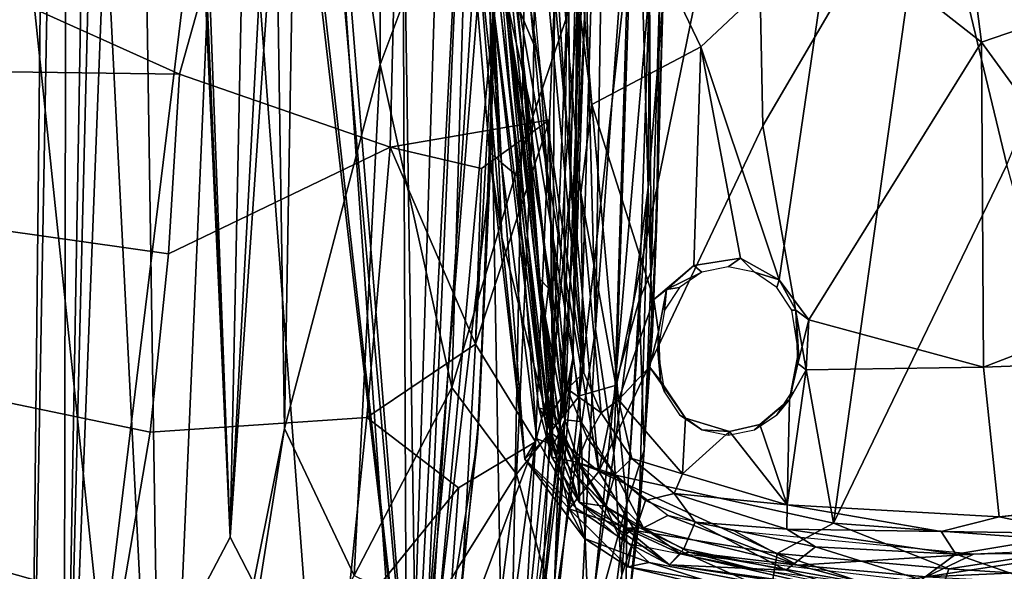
# Model space of a CAD drawing. Header units: millimetres. Extents: x -320 to 320, y -487 to 330.
# Tile 145 of 188: x 207 to 277, y -161 to -122. Entities that reach past the tile are written whole.
import ezdxf

# ---------------------------------------------------------------- set-up
doc = ezdxf.new("R2010")
doc.units = ezdxf.units.MM
doc.layers.add('Layer 01', color=7, linetype='Continuous', true_color=0x000000)
doc.styles.add('Default', font='arial.ttf')
doc.dimstyles.new('Default', dxfattribs={"dimscale": 10, "dimtxt": 2.5, "dimasz": 3, "dimexe": 1, "dimexo": 0.5, "dimgap": 0.8, "dimtad": 1, "dimtoh": 1, "dimzin": 1, "dimdsep": 46, "dimtxsty": 'Default', "dimcen": 2.5, "dimadec": 1, "dimazin": 1, "dimtfac": 1, "dimtdec": 4, "dimtix": 1, "dimtofl": 0, "dimtmove": 1, "dimatfit": 3, "dimfxl": 1, "dimtolj": 1, "dimtzin": 1, "dimarcsym": 0})

# ---------------------------------------------------------------- blocks, each defined once
blk = doc.blocks.new('*D1')
at = {"layer": 'Defpoints', "color": 0}
for p in [(-314.347, -27.146), (314.29, -27.146), (314.29, -476.594)]:
    blk.add_point(p, dxfattribs=at)
at = {"layer": 'Layer 01', "color": 0, "lineweight": -2}
for p, q in [((-314.347, -32.146), (-314.347, -486.594)), ((314.29, -32.146), (314.29, -486.594)), ((-284.347, -476.594), (284.29, -476.594))]:
    blk.add_line(p, q, dxfattribs=at)
at = {"layer": 'Layer 01', "color": 0}
for points in [[(-284.347, -471.594), (-284.347, -481.594), (-314.347, -476.594)], [(284.29, -481.594), (284.29, -471.594), (314.29, -476.594)]]:
    blk.add_solid(points, dxfattribs=at)
at = {"layer": 'Layer 01', "color": 0, "insert": (-0.028, -455.832), "char_height": 25, "attachment_point": 5, "style": 'Default'}
blk.add_mtext('\\A1;628.64', dxfattribs=at)

msp = doc.modelspace()

# ---------------------------------------------------------------- linework, layer by layer
at = {"layer": 'Layer 01'}
for points in [[(216.754, -193.889, 409.837), (202.515, 86.006, 407.186), (200.017, -194.729, 406.75)], [(202.515, 86.006, 407.186), (216.754, -193.889, 409.837), (213.035, 48.288, 409.14)], [(209.708, -189.626, 357.682), (223.206, -79.015, 360.173), (219.96, 75.099, 359.563)], [(219.96, 75.099, 359.563), (214.608, 7.889, 358.574), (209.708, -189.626, 357.682)], [(221.543, -158.401, 347.647), (214.388, 32.513, 346.334), (225.017, 55.745, 348.299), (223.173, -80.82, 347.954)], [(213.035, 48.288, 409.14), (216.754, -193.889, 409.837), (223.632, -34.791, 411.191)], [(214.388, 32.513, 346.334), (221.543, -158.401, 347.647), (214.386, 8.515, 346.338)], [(237.33, 31.836, 362.933), (241.22, -186.422, 363.743), (228.922, -189.891, 361.266), (217.905, -43.5, 359.183)], [(237.33, 31.836, 362.933), (244.333, -23.179, 364.38), (241.22, -186.422, 363.743)], [(209.708, -189.626, 357.682), (210.063, 5.716, 357.752), (205.609, 16.387, 356.964), (195.768, -155.928, 355.282)], [(234.941, -179.581, 362.446), (232.002, 14.843, 361.883), (226.9, -80, 360.88)], [(232.002, 14.843, 361.883), (234.941, -179.581, 362.446), (239.79, -68.498, 363.45)], [(207.352, -185.421, 345.091), (195.189, -159.871, 343.032), (201.757, 13.673, 344.126), (209.396, 8.394, 345.444)], [(214.03, 5.791, 346.274), (214.386, 8.515, 346.338), (221.543, -158.401, 347.647)], [(209.396, 8.394, 345.444), (210.776, 5.159, 345.692), (207.352, -185.421, 345.091)], [(213.117, 5.135, 358.303), (209.708, -189.626, 357.682), (214.608, 7.889, 358.574)], [(207.352, -185.421, 345.091), (210.776, 5.159, 345.692), (214.03, 5.791, 346.274), (221.543, -158.401, 347.647)], [(213.117, 5.135, 358.303), (210.063, 5.716, 357.752), (209.708, -189.626, 357.682)], [(226.938, -80.314, 348.668), (233.343, 4.801, 349.916), (234.156, -182.863, 350.083)], [(238.434, -45.496, 350.93), (234.156, -182.863, 350.083), (233.343, 4.801, 349.916)], [(244.333, -23.179, 364.38), (247.561, -143.572, 365.062), (241.22, -186.422, 363.743)], [(247.561, -143.572, 365.062), (244.333, -23.179, 364.38), (248.54, -82.17, 365.276)], [(223.632, -34.791, 411.191), (216.754, -193.889, 409.837), (225.419, -150.646, 411.557)], [(223.632, -34.791, 411.191), (225.419, -150.646, 411.557), (226.57, -84.651, 411.786)], [(217.905, -43.5, 359.183), (228.922, -189.891, 361.266), (215.135, -192.54, 358.676), (202.213, -69.306, 356.382)], [(234.156, -182.863, 350.083), (238.434, -45.496, 350.93), (239.92, -71.956, 351.231)], [(239.79, -68.498, 363.45), (234.941, -179.581, 362.446), (240.444, -94.293, 363.585)], [(202.213, -69.306, 356.382), (215.135, -192.54, 358.676), (197.956, -197.455, 355.64), (186.899, -114.25, 353.852)], [(234.156, -182.863, 350.083), (239.92, -71.956, 351.231), (240.535, -103.38, 351.354)], [(209.708, -189.626, 357.682), (234.941, -179.581, 362.446), (223.206, -79.015, 360.173)], [(223.206, -79.015, 360.173), (234.941, -179.581, 362.446), (223.883, -81.765, 360.303)], [(226.938, -80.314, 348.668), (221.543, -158.401, 347.647), (225.668, -81.849, 348.43)], [(234.156, -182.863, 350.083), (221.543, -158.401, 347.647), (226.938, -80.314, 348.668)], [(234.941, -179.581, 362.446), (226.9, -80, 360.88), (226.223, -81.518, 360.754)], [(221.543, -158.401, 347.647), (223.173, -80.82, 347.954), (225.668, -81.849, 348.43)], [(226.223, -81.518, 360.754), (223.883, -81.765, 360.303), (234.941, -179.581, 362.446)], [(247.561, -143.572, 365.062), (248.54, -82.17, 365.276), (250.454, -103.787, 366.034)], [(232.235, -124.752, 412.438), (226.57, -84.651, 411.786), (225.419, -150.646, 411.557)], [(232.235, -124.752, 412.438), (232.298, -87.194, 412.448), (226.57, -84.651, 411.786)], [(238.498, -108.011, 411.806), (232.298, -87.194, 412.448), (232.235, -124.752, 412.438)], [(250.454, -103.787, 366.034), (251.612, -90.629, 367.349), (251.303, -133.502, 367.377)], [(251.612, -90.629, 367.349), (252.36, -120.341, 369.549), (251.303, -133.502, 367.377)], [(240.42, -119.786, 363.581), (240.444, -94.293, 363.585), (234.941, -179.581, 362.446)], [(237.668, -102.591, 573.127), (237.995, -94.712, 569.066), (240.856, -131.734, 569.407)], [(237.995, -94.712, 569.066), (239.117, -98.297, 568.399), (240.856, -131.734, 569.407)], [(246.724, -146.692, 562.053), (243.531, -112.89, 561.725), (243.357, -97.119, 561.103)], [(246.724, -146.692, 562.053), (243.357, -97.119, 561.103), (246.518, -133.914, 561.544)], [(247.294, -127.589, 561.407), (243.357, -97.119, 561.103), (245.271, -103.095, 561.121)], [(247.294, -127.589, 561.407), (246.518, -133.914, 561.544), (243.357, -97.119, 561.103)], [(259.893, -97.846, 561.58), (264.327, -114.766, 561.862), (255.052, -123.478, 561.694), (245.271, -103.095, 561.121)], [(239.117, -98.297, 568.399), (241.979, -132.658, 568.672), (240.856, -131.734, 569.407)], [(283.217, -98.602, 561.728), (286.618, -119.174, 561.881), (275.034, -123.149, 562.034), (271.921, -98.965, 561.784)], [(275.034, -123.149, 562.034), (264.327, -114.766, 561.862), (271.921, -98.965, 561.784)], [(258.886, -99.542, 581.293), (243.565, -108.216, 579.668), (247.799, -153.714, 579.605)], [(259.462, -129.12, 580.889), (258.886, -99.542, 581.293), (247.799, -153.714, 579.605)], [(271.317, -108.864, 581.761), (258.886, -99.542, 581.293), (259.462, -129.12, 580.889)], [(243.54, -124.221, 567.439), (241.607, -101.927, 567.218), (241.945, -120.375, 567.414)], [(246.654, -115.711, 357.29), (245.78, -101.813, 357.543), (245.348, -133.102, 357.452)], [(237.668, -102.591, 573.127), (240.014, -130.996, 573.298), (240.892, -137.051, 575.983), (238.656, -110.369, 575.883)], [(237.668, -102.591, 573.127), (240.856, -131.734, 569.407), (240.014, -130.996, 573.298)], [(243.432, -102.584, 409.436), (238.498, -108.011, 411.806), (243.087, -128.441, 409.362)], [(247.361, -115.878, 405.237), (243.432, -102.584, 409.436), (243.087, -128.441, 409.362)], [(234.156, -182.863, 350.083), (240.535, -103.38, 351.354), (240.026, -132.859, 351.257)], [(240.42, -119.786, 363.581), (240.026, -132.859, 351.257), (240.535, -103.38, 351.354)], [(255.052, -123.478, 561.694), (247.294, -127.589, 561.407), (245.271, -103.095, 561.121)], [(243.6, -140.028, 567.813), (240.024, -104.214, 567.589), (240.551, -113.918, 568.367)], [(243.6, -140.028, 567.813), (242.526, -125.781, 567.44), (240.024, -104.214, 567.589)], [(240.722, -106.748, 567.285), (240.024, -104.214, 567.589), (242.526, -125.781, 567.44)], [(246.093, -135.593, 353.862), (246.603, -103.761, 352.893), (246.82, -120.379, 356.472)], [(246.093, -135.593, 353.862), (246.307, -112.286, 351.205), (246.603, -103.761, 352.893)], [(250.454, -103.787, 366.034), (248.873, -152.378, 365.681), (247.561, -143.572, 365.062)], [(250.454, -103.787, 366.034), (251.303, -133.502, 367.377), (248.873, -152.378, 365.681)], [(238.498, -108.011, 411.806), (232.235, -124.752, 412.438), (237.333, -147.735, 411.565)], [(243.087, -128.441, 409.362), (238.498, -108.011, 411.806), (237.333, -147.735, 411.565)], [(239.872, -117.247, 568.193), (243.93, -149.816, 568.753), (239.411, -107.998, 568.576)], [(243.93, -149.816, 568.753), (240.551, -113.918, 568.367), (239.411, -107.998, 568.576)], [(247.799, -153.714, 579.605), (243.565, -108.216, 579.668), (241.947, -119.722, 579.009)], [(264.5, -157.394, 580.259), (271.317, -108.864, 581.761), (259.462, -129.12, 580.889)], [(264.5, -157.394, 580.259), (276.826, -131.885, 581.29), (271.317, -108.864, 581.761)], [(271.317, -108.864, 581.761), (276.826, -131.885, 581.29), (285.193, -111.192, 581.524)], [(240.892, -137.051, 575.983), (239.947, -113.599, 577.733), (238.656, -110.369, 575.883)], [(245.643, -118.058, 349.721), (246.307, -112.286, 351.205), (245.755, -133.612, 350.893)], [(246.093, -135.593, 353.862), (245.755, -133.612, 350.893), (246.307, -112.286, 351.205)], [(242.942, -120.693, 562.835), (243.531, -112.89, 561.725), (246.724, -146.692, 562.053)], [(244.385, -150.933, 578.461), (241.947, -119.722, 579.009), (239.947, -113.599, 577.733)], [(240.892, -137.051, 575.983), (244.385, -150.933, 578.461), (239.947, -113.599, 577.733)], [(243.93, -149.816, 568.753), (244.247, -147.283, 568.566), (240.551, -113.918, 568.367)], [(240.551, -113.918, 568.367), (244.247, -147.283, 568.566), (243.6, -140.028, 567.813)], [(255.052, -123.478, 561.694), (264.327, -114.766, 561.862), (260.621, -140.071, 561.923)], [(264.327, -114.766, 561.862), (275.034, -123.149, 562.034), (262.731, -142.912, 561.981), (260.621, -140.071, 561.923)], [(247.361, -115.878, 405.237), (243.087, -128.441, 409.362), (246.43, -148.33, 404.903)], [(245.37, -150.125, 357.04), (246.654, -115.711, 357.29), (245.348, -133.102, 357.452)], [(245.94, -145.664, 356.29), (246.654, -115.711, 357.29), (245.37, -150.125, 357.04)], [(245.94, -145.664, 356.29), (246.82, -120.379, 356.472), (246.654, -115.711, 357.29)], [(249.879, -117.04, 400.223), (247.361, -115.878, 405.237), (246.43, -148.33, 404.903)], [(249.879, -117.04, 400.223), (246.43, -148.33, 404.903), (248.946, -147.603, 399.859)], [(251.4, -119.162, 394.491), (249.879, -117.04, 400.223), (248.946, -147.603, 399.859)], [(239.872, -117.247, 568.193), (240.959, -118.922, 566.035), (244.519, -149.387, 565.663), (243.52, -149.197, 568.278)], [(243.93, -149.816, 568.753), (239.872, -117.247, 568.193), (243.52, -149.197, 568.278)], [(245.755, -133.612, 350.893), (244.491, -146.897, 349.274), (245.643, -118.058, 349.721)], [(244.632, -119.999, 348.685), (245.643, -118.058, 349.721), (244.491, -146.897, 349.274)], [(245.548, -147.83, 563.278), (244.519, -149.387, 565.663), (240.959, -118.922, 566.035)], [(240.959, -118.922, 566.035), (242.942, -120.693, 562.835), (245.548, -147.83, 563.278)], [(252.148, -119.237, 388.711), (251.904, -136.464, 382.107), (252.387, -118.977, 382.119)], [(252.387, -118.977, 382.119), (251.904, -136.464, 382.107), (252.36, -120.341, 369.549)], [(240.42, -119.786, 363.581), (234.941, -179.581, 362.446), (238.052, -161.884, 363.094)], [(240.42, -119.786, 363.581), (238.052, -161.884, 363.094), (239.273, -149.653, 363.343)], [(240.42, -119.786, 363.581), (239.273, -149.653, 363.343), (240.026, -132.859, 351.257)], [(247.799, -153.714, 579.605), (241.947, -119.722, 579.009), (244.385, -150.933, 578.461)], [(251.4, -119.162, 394.491), (248.946, -147.603, 399.859), (250.665, -141.516, 394.421)], [(251.521, -139.485, 388.779), (251.4, -119.162, 394.491), (250.665, -141.516, 394.421)], [(252.148, -119.237, 388.711), (251.4, -119.162, 394.491), (251.521, -139.485, 388.779)], [(252.148, -119.237, 388.711), (251.521, -139.485, 388.779), (251.904, -136.464, 382.107)], [(286.618, -119.174, 561.881), (288.195, -141.264, 561.968), (275.034, -123.149, 562.034)], [(188.356, -125.041, 321.248), (205.926, -120, 328.288), (217.946, -125.428, 333.737)], [(205.926, -120, 328.288), (219.475, -120.001, 334.487), (217.946, -125.428, 333.737)], [(233.202, -120.001, 341.651), (232.937, -130.621, 341.556), (217.946, -125.428, 333.737), (219.475, -120.001, 334.487)], [(233.202, -120.001, 341.651), (244.632, -119.999, 348.685), (244.288, -128.673, 348.556), (232.937, -130.621, 341.556)], [(243.54, -124.221, 567.439), (241.945, -120.375, 567.414), (245.369, -150.041, 567.455)], [(244.288, -128.673, 348.556), (244.632, -119.999, 348.685), (244.491, -146.897, 349.274)], [(246.093, -135.593, 353.862), (246.82, -120.379, 356.472), (245.94, -145.664, 356.29)], [(251.303, -133.502, 367.377), (252.36, -120.341, 369.549), (251.612, -143.714, 369.477)], [(251.612, -143.714, 369.477), (252.36, -120.341, 369.549), (251.904, -136.464, 382.107)], [(246.724, -146.692, 562.053), (245.548, -147.83, 563.278), (242.942, -120.693, 562.835)], [(275.034, -123.149, 562.034), (275.167, -146.3, 562.078), (262.731, -142.912, 561.981)], [(275.034, -123.149, 562.034), (288.195, -141.264, 561.968), (275.167, -146.3, 562.078)], [(255.052, -123.478, 561.694), (254.556, -139.042, 561.716), (251.698, -141.462, 561.616), (247.294, -127.589, 561.407)], [(257.875, -138.536, 561.838), (254.556, -139.042, 561.716), (255.052, -123.478, 561.694)], [(260.621, -140.071, 561.923), (257.875, -138.536, 561.838), (255.052, -123.478, 561.694)], [(243.54, -124.221, 567.439), (245.369, -150.041, 567.455), (246.543, -150.157, 567.468)], [(187.836, -134.06, 321.091), (188.356, -125.041, 321.248), (217.946, -125.428, 333.737), (217.166, -138.231, 333.487)], [(232.937, -130.621, 341.556), (217.166, -138.231, 333.487), (217.946, -125.428, 333.737)], [(225.419, -150.646, 411.557), (230.386, -161.116, 412.035), (232.235, -124.752, 412.438)], [(237.333, -147.735, 411.565), (232.235, -124.752, 412.438), (230.386, -161.116, 412.035)], [(244.221, -140.666, 567.48), (242.526, -125.781, 567.44), (243.6, -140.028, 567.813)], [(246.518, -133.914, 561.544), (247.294, -127.589, 561.407), (249.204, -148.622, 561.505)], [(251.698, -141.462, 561.616), (249.204, -148.622, 561.505), (247.294, -127.589, 561.407)], [(239.447, -132.157, 345.46), (232.937, -130.621, 341.556), (244.288, -128.673, 348.556)], [(243.087, -128.441, 409.362), (237.333, -147.735, 411.565), (241.937, -153.911, 409.105)], [(239.024, -144.651, 345.446), (239.447, -132.157, 345.46), (244.288, -128.673, 348.556)], [(243.277, -151.607, 348.368), (239.024, -144.651, 345.446), (244.288, -128.673, 348.556)], [(246.43, -148.33, 404.903), (243.087, -128.441, 409.362), (241.937, -153.911, 409.105)], [(243.277, -151.607, 348.368), (244.288, -128.673, 348.556), (244.491, -146.897, 349.274)], [(264.5, -157.394, 580.259), (259.462, -129.12, 580.889), (247.799, -153.714, 579.605)], [(217.166, -138.231, 333.487), (232.937, -130.621, 341.556), (231.282, -149.867, 341.072), (215.86, -150.913, 333.197)], [(239.024, -144.651, 345.446), (231.282, -149.867, 341.072), (232.937, -130.621, 341.556)], [(239.024, -144.651, 345.446), (232.937, -130.621, 341.556), (239.447, -132.157, 345.46)], [(240.892, -137.051, 575.983), (240.014, -130.996, 573.298), (242.527, -152.836, 574.369)], [(240.856, -131.734, 569.407), (242.527, -152.836, 574.369), (240.014, -130.996, 573.298)], [(241.979, -132.658, 568.672), (243.37, -151.392, 569.426), (240.856, -131.734, 569.407)], [(243.37, -151.392, 569.426), (242.527, -152.836, 574.369), (240.856, -131.734, 569.407)], [(264.5, -157.394, 580.259), (284.287, -158.871, 580.165), (276.826, -131.885, 581.29)], [(239.128, -151.626, 351.063), (234.156, -182.863, 350.083), (240.026, -132.859, 351.257)], [(239.273, -149.653, 363.343), (239.128, -151.626, 351.063), (240.026, -132.859, 351.257)], [(241.979, -132.658, 568.672), (244.398, -151.768, 568.669), (243.37, -151.392, 569.426)], [(244.296, -152.315, 357.234), (245.37, -150.125, 357.04), (245.348, -133.102, 357.452)], [(244.491, -146.897, 349.274), (245.755, -133.612, 350.893), (245.053, -150.247, 350.967)], [(245.053, -150.247, 350.967), (245.755, -133.612, 350.893), (246.093, -135.593, 353.862)], [(248.873, -152.378, 365.681), (251.303, -133.502, 367.377), (249.425, -161.07, 366.896)], [(251.303, -133.502, 367.377), (250.647, -157.384, 369.139), (249.425, -161.07, 366.896)], [(251.303, -133.502, 367.377), (251.612, -143.714, 369.477), (250.647, -157.384, 369.139)], [(186.774, -144.876, 320.885), (187.836, -134.06, 321.091), (217.166, -138.231, 333.487), (215.86, -150.913, 333.197)], [(246.724, -146.692, 562.053), (246.518, -133.914, 561.544), (247.968, -149.537, 561.723)], [(247.968, -149.537, 561.723), (246.518, -133.914, 561.544), (249.204, -148.622, 561.505)], [(246.093, -135.593, 353.862), (245.94, -145.664, 356.29), (245.053, -150.247, 350.967)], [(251.612, -143.714, 369.477), (251.904, -136.464, 382.107), (251.027, -152.197, 386.793), (250.647, -157.384, 369.139)], [(251.904, -136.464, 382.107), (251.521, -139.485, 388.779), (251.027, -152.197, 386.793)], [(242.527, -152.836, 574.369), (244.385, -150.933, 578.461), (240.892, -137.051, 575.983)], [(254.556, -139.042, 561.716), (257.875, -138.536, 561.838), (257, -139.156, 564.499), (255.125, -139.535, 564.499)], [(257, -139.156, 564.499), (257.875, -138.536, 561.838), (258.875, -139.535, 564.499)], [(258.875, -139.535, 564.499), (257.875, -138.536, 561.838), (260.621, -140.071, 561.923)], [(254.556, -139.042, 561.716), (252.601, -140.755, 561.605), (251.698, -141.462, 561.616)], [(254.556, -139.042, 561.716), (255.125, -139.535, 564.499), (252.601, -140.755, 561.605)], [(244.247, -147.283, 568.566), (244.769, -150.49, 568.45), (243.6, -140.028, 567.813)], [(243.974, -142.65, 567.81), (243.6, -140.028, 567.813), (244.769, -150.49, 568.45)], [(243.974, -142.65, 567.81), (244.221, -140.666, 567.48), (243.6, -140.028, 567.813)], [(251.521, -139.485, 388.779), (250.665, -141.516, 394.421), (251.027, -152.197, 386.793)], [(252.601, -140.755, 561.605), (255.125, -139.535, 564.499), (253.535, -140.614, 564.499)], [(258.875, -139.535, 564.499), (260.621, -140.071, 561.923), (260.465, -140.614, 564.499)], [(260.465, -140.614, 564.499), (260.621, -140.071, 561.923), (261.816, -142.233, 562.251), (261.527, -142.228, 564.499)], [(262.731, -142.912, 561.981), (261.816, -142.233, 562.251), (260.621, -140.071, 561.923)], [(244.221, -140.666, 567.48), (243.974, -142.65, 567.81), (245.369, -150.041, 567.455)], [(252.031, -143.77, 562.056), (251.698, -141.462, 561.616), (252.601, -140.755, 561.605)], [(252.601, -140.755, 561.605), (252.473, -142.228, 564.499), (251.994, -145.131, 564.496), (252.031, -143.77, 562.056)], [(252.473, -142.228, 564.499), (252.601, -140.755, 561.605), (253.535, -140.614, 564.499)], [(250.665, -141.516, 394.421), (248.946, -147.603, 399.859), (249.797, -156.046, 394.151)], [(251.698, -141.462, 561.616), (251.393, -146.275, 561.596), (249.204, -148.622, 561.505)], [(251.027, -152.197, 386.793), (250.665, -141.516, 394.421), (249.797, -156.046, 394.151)], [(252.031, -143.77, 562.056), (251.393, -146.275, 561.596), (251.698, -141.462, 561.616)], [(287.786, -145.811, 561.947), (275.167, -146.3, 562.078), (288.195, -141.264, 561.968)], [(261.527, -142.228, 564.499), (261.816, -142.233, 562.251), (262.004, -145.215, 564.495)], [(262.731, -142.912, 561.981), (261.966, -146.036, 562.284), (261.816, -142.233, 562.251)], [(261.816, -142.233, 562.251), (261.966, -146.036, 562.284), (262.004, -145.215, 564.495)], [(244.769, -150.49, 568.45), (245.046, -150.826, 567.767), (243.974, -142.65, 567.81)], [(243.974, -142.65, 567.81), (245.046, -150.826, 567.767), (245.369, -150.041, 567.455)], [(262.553, -146.482, 561.952), (261.966, -146.036, 562.284), (262.731, -142.912, 561.981)], [(262.731, -142.912, 561.981), (275.167, -146.3, 562.078), (262.553, -146.482, 561.952)], [(246.164, -171.255, 364.93), (241.22, -186.422, 363.743), (247.561, -143.572, 365.062)], [(247.561, -143.572, 365.062), (248.873, -152.378, 365.681), (246.164, -171.255, 364.93)], [(251.393, -146.275, 561.596), (252.031, -143.77, 562.056), (252.191, -147.261, 561.973)], [(252.031, -143.77, 562.056), (251.994, -145.131, 564.496), (252.191, -147.261, 561.973)], [(185.095, -155.11, 320.618), (186.774, -144.876, 320.885), (215.86, -150.913, 333.197), (213.779, -163.169, 332.805)], [(231.282, -149.867, 341.072), (239.024, -144.651, 345.446), (243.277, -151.607, 348.368), (237.808, -154.879, 345.054)], [(245.94, -145.664, 356.29), (244.637, -161.693, 355.866), (245.053, -150.247, 350.967)], [(245.37, -150.125, 357.04), (244.637, -161.693, 355.866), (245.94, -145.664, 356.29)], [(252.191, -147.261, 561.973), (251.994, -145.131, 564.496), (252.473, -148.067, 564.499)], [(261.361, -148.588, 561.931), (261.527, -148.067, 564.499), (262.004, -145.215, 564.495)], [(261.966, -146.036, 562.284), (261.361, -148.588, 561.931), (262.004, -145.215, 564.495)], [(251.393, -146.275, 561.596), (253.957, -149.92, 561.724), (253.75, -153.887, 561.671), (249.204, -148.622, 561.505)], [(252.191, -147.261, 561.973), (253.957, -149.92, 561.724), (251.393, -146.275, 561.596)], [(276.292, -156.939, 562.056), (261.206, -156.086, 561.877), (262.553, -146.482, 561.952), (275.167, -146.3, 562.078)], [(261.361, -148.588, 561.931), (261.966, -146.036, 562.284), (262.553, -146.482, 561.952)], [(287.786, -145.811, 561.947), (289.483, -155.486, 561.86), (276.292, -156.939, 562.056), (275.167, -146.3, 562.078)], [(244.491, -146.897, 349.274), (243.722, -163.516, 350.475), (242.378, -167.632, 348.823)], [(242.378, -167.632, 348.823), (243.277, -151.607, 348.368), (244.491, -146.897, 349.274)], [(244.491, -146.897, 349.274), (245.053, -150.247, 350.967), (243.722, -163.516, 350.475)], [(246.724, -146.692, 562.053), (247.968, -149.537, 561.723), (245.548, -147.83, 563.278)], [(262.553, -146.482, 561.952), (261.206, -156.086, 561.877), (261.361, -148.588, 561.931)], [(237.333, -147.735, 411.565), (230.386, -161.116, 412.035), (235.778, -163.743, 411.247)], [(241.937, -153.911, 409.105), (237.333, -147.735, 411.565), (235.778, -163.743, 411.247)], [(244.247, -147.283, 568.566), (243.93, -149.816, 568.753), (244.769, -150.49, 568.45)], [(246.956, -151.313, 563.019), (246.234, -153.042, 565.26), (244.519, -149.387, 565.663), (245.548, -147.83, 563.278)], [(246.956, -151.313, 563.019), (245.548, -147.83, 563.278), (247.968, -149.537, 561.723)], [(248.946, -147.603, 399.859), (246.43, -148.33, 404.903), (247.107, -165.698, 399.762)], [(249.797, -156.046, 394.151), (248.946, -147.603, 399.859), (247.107, -165.698, 399.762)], [(253.957, -149.92, 561.724), (252.191, -147.261, 561.973), (252.473, -148.067, 564.499), (253.535, -149.681, 564.499)], [(246.43, -148.33, 404.903), (241.937, -153.911, 409.105), (244.786, -163.854, 404.738)], [(247.107, -165.698, 399.762), (246.43, -148.33, 404.903), (244.786, -163.854, 404.738)], [(260.465, -149.681, 564.499), (261.527, -148.067, 564.499), (261.361, -148.588, 561.931)], [(243.93, -149.816, 568.753), (243.52, -149.197, 568.278), (244.452, -152.697, 568.248)], [(244.452, -152.697, 568.248), (243.52, -149.197, 568.278), (244.519, -149.387, 565.663)], [(249.204, -148.622, 561.505), (250.139, -152.801, 561.807), (247.968, -149.537, 561.723)], [(249.204, -148.622, 561.505), (253.75, -153.887, 561.671), (250.139, -152.801, 561.807)], [(261.361, -148.588, 561.931), (258.875, -150.76, 564.499), (260.465, -149.681, 564.499)], [(261.361, -148.588, 561.931), (259.244, -150.369, 561.89), (258.875, -150.76, 564.499)], [(261.206, -156.086, 561.877), (259.244, -150.369, 561.89), (261.361, -148.588, 561.931)], [(215.86, -150.913, 333.197), (231.282, -149.867, 341.072), (229.757, -164.77, 340.933), (213.779, -163.169, 332.805)], [(229.757, -164.77, 340.933), (231.282, -149.867, 341.072), (237.808, -154.879, 345.054)], [(238.052, -161.884, 363.094), (237.477, -166.432, 350.726), (239.128, -151.626, 351.063), (239.273, -149.653, 363.343)], [(246.407, -155.932, 568.533), (243.93, -149.816, 568.753), (244.452, -152.697, 568.248)], [(246.407, -155.932, 568.533), (244.769, -150.49, 568.45), (243.93, -149.816, 568.753)], [(244.452, -152.697, 568.248), (244.519, -149.387, 565.663), (246.234, -153.042, 565.26)], [(247.968, -149.537, 561.723), (250.139, -152.801, 561.807), (248.929, -153.922, 562.986), (246.956, -151.313, 563.019)], [(253.957, -149.92, 561.724), (253.535, -149.681, 564.499), (255.125, -150.76, 564.499)], [(253.957, -149.92, 561.724), (257.102, -150.877, 561.812), (253.75, -153.887, 561.671)], [(257.102, -150.877, 561.812), (253.957, -149.92, 561.724), (255.125, -150.76, 564.499)], [(225.419, -150.646, 411.557), (216.754, -193.889, 409.837), (220.727, -180.263, 410.631)], [(225.419, -150.646, 411.557), (220.727, -180.263, 410.631), (230.386, -161.116, 412.035)], [(242.967, -165.18, 356.957), (242.665, -172.491, 356.554), (245.37, -150.125, 357.04)], [(244.637, -161.693, 355.866), (245.37, -150.125, 357.04), (242.665, -172.491, 356.554)], [(245.37, -150.125, 357.04), (244.296, -152.315, 357.234), (242.967, -165.18, 356.957)], [(243.722, -163.516, 350.475), (245.053, -150.247, 350.967), (244.637, -161.693, 355.866)], [(244.769, -150.49, 568.45), (246.417, -154.222, 568.562), (245.046, -150.826, 567.767)], [(244.769, -150.49, 568.45), (246.407, -155.932, 568.533), (246.417, -154.222, 568.562)], [(246.397, -153.153, 567.493), (245.369, -150.041, 567.455), (245.046, -150.826, 567.767)], [(246.543, -150.157, 567.468), (245.369, -150.041, 567.455), (246.397, -153.153, 567.493)], [(246.543, -150.157, 567.468), (246.397, -153.153, 567.493), (249.106, -154.152, 567.449)], [(259.244, -150.369, 561.89), (257.102, -150.877, 561.812), (257, -151.138, 564.499), (258.875, -150.76, 564.499)], [(259.244, -150.369, 561.89), (261.206, -156.086, 561.877), (257.102, -150.877, 561.812)], [(245.678, -156.379, 576.659), (244.385, -150.933, 578.461), (242.527, -152.836, 574.369)], [(245.678, -156.379, 576.659), (247.799, -153.714, 579.605), (244.385, -150.933, 578.461)], [(245.046, -150.826, 567.767), (246.417, -154.222, 568.562), (246.397, -153.153, 567.493)], [(248.929, -153.922, 562.986), (246.234, -153.042, 565.26), (246.956, -151.313, 563.019)], [(261.206, -156.086, 561.877), (253.75, -153.887, 561.671), (257.102, -150.877, 561.812)], [(257, -151.138, 564.499), (257.102, -150.877, 561.812), (255.125, -150.76, 564.499)], [(239.128, -151.626, 351.063), (237.477, -166.432, 350.726), (234.156, -182.863, 350.083)], [(243.277, -151.607, 348.368), (236.777, -168.891, 345.219), (237.808, -154.879, 345.054)], [(240.589, -172.063, 347.8), (236.777, -168.891, 345.219), (243.277, -151.607, 348.368)], [(243.277, -151.607, 348.368), (242.378, -167.632, 348.823), (240.589, -172.063, 347.8)], [(243.37, -151.392, 569.426), (246.146, -156.294, 569.121), (242.527, -152.836, 574.369)], [(243.37, -151.392, 569.426), (244.398, -151.768, 568.669), (246.146, -156.294, 569.121)], [(244.398, -151.768, 568.669), (249.901, -158.837, 568.598), (246.146, -156.294, 569.121)], [(246.234, -153.042, 565.26), (246.407, -155.932, 568.533), (244.452, -152.697, 568.248)], [(248.873, -152.378, 365.681), (249.425, -161.07, 366.896), (246.164, -171.255, 364.93)], [(250.647, -157.384, 369.139), (251.027, -152.197, 386.793), (249.724, -165.147, 386.054), (249.132, -169.439, 368.854)], [(251.027, -152.197, 386.793), (249.797, -156.046, 394.151), (249.724, -165.147, 386.054)], [(246.776, -158.491, 573.26), (242.527, -152.836, 574.369), (246.146, -156.294, 569.121)], [(245.678, -156.379, 576.659), (242.527, -152.836, 574.369), (246.776, -158.491, 573.26)], [(248.929, -153.922, 562.986), (248.298, -156.214, 565.951), (246.234, -153.042, 565.26)], [(246.407, -155.932, 568.533), (246.234, -153.042, 565.26), (248.298, -156.214, 565.951)], [(248.411, -156.269, 567.954), (246.397, -153.153, 567.493), (246.417, -154.222, 568.562)], [(246.397, -153.153, 567.493), (248.411, -156.269, 567.954), (250.979, -157.729, 567.443)], [(246.397, -153.153, 567.493), (250.979, -157.729, 567.443), (249.106, -154.152, 567.449)], [(253.158, -155.271, 561.909), (251.11, -155.786, 563.022), (248.929, -153.922, 562.986), (250.139, -152.801, 561.807)], [(253.158, -155.271, 561.909), (250.139, -152.801, 561.807), (253.75, -153.887, 561.671)], [(241.937, -153.911, 409.105), (235.778, -163.743, 411.247), (239.723, -171.053, 408.663)], [(244.786, -163.854, 404.738), (241.937, -153.911, 409.105), (239.723, -171.053, 408.663)], [(250.363, -157.921, 578.571), (247.799, -153.714, 579.605), (245.678, -156.379, 576.659)], [(260.478, -159.552, 579.332), (264.5, -157.394, 580.259), (247.799, -153.714, 579.605)], [(250.363, -157.921, 578.571), (260.478, -159.552, 579.332), (247.799, -153.714, 579.605)], [(248.298, -156.214, 565.951), (248.929, -153.922, 562.986), (251.11, -155.786, 563.022), (250.504, -157.621, 565.569)], [(252.7, -156.841, 567.436), (249.106, -154.152, 567.449), (250.979, -157.729, 567.443)], [(253.158, -155.271, 561.909), (253.75, -153.887, 561.671), (261.206, -156.086, 561.877)], [(236.777, -168.891, 345.219), (229.757, -164.77, 340.933), (237.808, -154.879, 345.054)], [(246.417, -154.222, 568.562), (246.407, -155.932, 568.533), (249.658, -157.74, 568.635)], [(246.417, -154.222, 568.562), (249.658, -157.74, 568.635), (248.411, -156.269, 567.954)], [(182.584, -166.387, 320.352), (185.095, -155.11, 320.618), (213.779, -163.169, 332.805), (211.117, -174.288, 332.375)], [(251.11, -155.786, 563.022), (253.158, -155.271, 561.909), (254.663, -157.332, 562.911)], [(253.158, -155.271, 561.909), (261.206, -156.086, 561.877), (261.165, -157.808, 562.459)], [(254.663, -157.332, 562.911), (253.158, -155.271, 561.909), (261.165, -157.808, 562.459)], [(289.483, -155.486, 561.86), (294.05, -155.163, 561.741), (276.292, -156.939, 562.056)], [(294.05, -155.163, 561.741), (282.061, -158.136, 562.305), (276.292, -156.939, 562.056)], [(209.708, -189.626, 357.682), (195.768, -155.928, 355.282), (178.717, -198.687, 352.584)], [(246.407, -155.932, 568.533), (249.286, -158.478, 568.181), (252.825, -160.368, 568.448)], [(249.286, -158.478, 568.181), (246.407, -155.932, 568.533), (248.298, -156.214, 565.951)], [(246.407, -155.932, 568.533), (252.825, -160.368, 568.448), (249.658, -157.74, 568.635)], [(249.797, -156.046, 394.151), (247.107, -165.698, 399.762), (248.063, -169.575, 394.046)], [(249.724, -165.147, 386.054), (249.797, -156.046, 394.151), (248.063, -169.575, 394.046)], [(250.504, -157.621, 565.569), (249.286, -158.478, 568.181), (248.298, -156.214, 565.951)], [(248.411, -156.269, 567.954), (249.658, -157.74, 568.635), (250.979, -157.729, 567.443)], [(250.504, -157.621, 565.569), (251.11, -155.786, 563.022), (254.663, -157.332, 562.911), (253.856, -159.218, 565.732)], [(261.165, -157.808, 562.459), (261.206, -156.086, 561.877), (272.173, -157.99, 562.205)], [(276.292, -156.939, 562.056), (272.173, -157.99, 562.205), (261.206, -156.086, 561.877)], [(249.859, -160.511, 574.825), (250.363, -157.921, 578.571), (245.678, -156.379, 576.659)], [(249.859, -160.511, 574.825), (245.678, -156.379, 576.659), (246.776, -158.491, 573.26)], [(251.385, -160.204, 569.27), (246.776, -158.491, 573.26), (246.146, -156.294, 569.121), (249.901, -158.837, 568.598)], [(252.7, -156.841, 567.436), (250.979, -157.729, 567.443), (261.945, -160.375, 567.443)], [(261.945, -160.375, 567.443), (257.469, -157.963, 567.43), (252.7, -156.841, 567.436)], [(276.292, -156.939, 562.056), (282.061, -158.136, 562.305), (272.173, -157.99, 562.205)], [(249.425, -161.07, 366.896), (250.647, -157.384, 369.139), (249.132, -169.439, 368.854)], [(250.504, -157.621, 565.569), (253.856, -159.218, 565.732), (252.825, -160.368, 568.448), (249.286, -158.478, 568.181)], [(253.856, -159.218, 565.732), (254.663, -157.332, 562.911), (261.109, -160.73, 566.023)], [(254.663, -157.332, 562.911), (261.165, -157.808, 562.459), (263.225, -159.073, 563.324)], [(254.663, -157.332, 562.911), (263.225, -159.073, 563.324), (261.109, -160.73, 566.023)], [(260.478, -159.552, 579.332), (272.7, -160.653, 579.555), (264.5, -157.394, 580.259)], [(272.7, -160.653, 579.555), (284.287, -158.871, 580.165), (264.5, -157.394, 580.259)], [(250.979, -157.729, 567.443), (249.658, -157.74, 568.635), (253.597, -159.582, 568.615)], [(249.658, -157.74, 568.635), (252.825, -160.368, 568.448), (253.597, -159.582, 568.615)], [(250.363, -157.921, 578.571), (249.859, -160.511, 574.825), (260.035, -162.266, 576.486)], [(250.363, -157.921, 578.571), (260.035, -162.266, 576.486), (260.478, -159.552, 579.332)], [(250.979, -157.729, 567.443), (253.597, -159.582, 568.615), (254.234, -159.459, 568.084)], [(261.945, -160.375, 567.443), (250.979, -157.729, 567.443), (254.234, -159.459, 568.084)], [(257.469, -157.963, 567.43), (261.945, -160.375, 567.443), (274.466, -159.595, 567.421)], [(272.173, -157.99, 562.205), (273.215, -159.61, 563.075), (261.165, -157.808, 562.459)], [(273.215, -159.61, 563.075), (263.225, -159.073, 563.324), (261.165, -157.808, 562.459)], [(282.061, -158.136, 562.305), (273.215, -159.61, 563.075), (272.173, -157.99, 562.205)], [(273.215, -159.61, 563.075), (282.061, -158.136, 562.305), (283.349, -159.488, 563.412)], [(207.352, -185.421, 345.091), (221.543, -158.401, 347.647), (234.156, -182.863, 350.083)], [(249.859, -160.511, 574.825), (246.776, -158.491, 573.26), (251.385, -160.204, 569.27)], [(263.718, -162.534, 569.27), (251.385, -160.204, 569.27), (249.901, -158.837, 568.598), (263.901, -161.605, 568.61)], [(261.109, -160.73, 566.023), (263.225, -159.073, 563.324), (270.736, -161.431, 565.663), (266.968, -162.52, 568.136)], [(270.736, -161.431, 565.663), (263.225, -159.073, 563.324), (273.215, -159.61, 563.075)], [(286.985, -161.578, 578.085), (284.287, -158.871, 580.165), (272.7, -160.653, 579.555)], [(253.856, -159.218, 565.732), (261.109, -160.73, 566.023), (252.825, -160.368, 568.448)], [(252.825, -160.368, 568.448), (263.348, -161.803, 568.607), (253.597, -159.582, 568.615)], [(253.597, -159.582, 568.615), (258.945, -160.702, 568.614), (254.234, -159.459, 568.084)], [(253.597, -159.582, 568.615), (263.348, -161.803, 568.607), (275.135, -162.071, 568.605)], [(258.945, -160.702, 568.614), (266.885, -161.716, 568.619), (254.234, -159.459, 568.084)], [(266.885, -161.716, 568.619), (261.945, -160.375, 567.443), (254.234, -159.459, 568.084)], [(271.79, -163.403, 576.891), (260.478, -159.552, 579.332), (260.035, -162.266, 576.486)], [(271.79, -163.403, 576.891), (272.7, -160.653, 579.555), (260.478, -159.552, 579.332)], [(261.945, -160.375, 567.443), (271.103, -161.223, 567.438), (274.466, -159.595, 567.421)], [(273.215, -159.61, 563.075), (279.207, -161.694, 566.16), (270.736, -161.431, 565.663)], [(284.754, -159.132, 567.424), (274.466, -159.595, 567.421), (271.103, -161.223, 567.438)], [(286.654, -160.515, 567.469), (284.754, -159.132, 567.424), (271.103, -161.223, 567.438)], [(283.349, -159.488, 563.412), (279.207, -161.694, 566.16), (273.215, -159.61, 563.075)], [(178.262, -192.314, 340.38), (195.189, -159.871, 343.032), (207.352, -185.421, 345.091)], [(251.385, -160.204, 569.27), (259.592, -162.834, 573.129), (249.859, -160.511, 574.825)], [(263.718, -162.534, 569.27), (259.592, -162.834, 573.129), (251.385, -160.204, 569.27)], [(266.968, -162.52, 568.136), (252.825, -160.368, 568.448), (261.109, -160.73, 566.023)], [(263.348, -161.803, 568.607), (252.825, -160.368, 568.448), (266.968, -162.52, 568.136)], [(261.945, -160.375, 567.443), (266.885, -161.716, 568.619), (271.103, -161.223, 567.438)], [(260.035, -162.266, 576.486), (249.859, -160.511, 574.825), (259.592, -162.834, 573.129)], [(279.075, -161.612, 568.096), (286.654, -160.515, 567.469), (271.103, -161.223, 567.438)], [(286.985, -161.578, 578.085), (272.7, -160.653, 579.555), (271.79, -163.403, 576.891)]]:
    msp.add_3dface(points, dxfattribs=at)

# ---------------------------------------------------------------- dimensions: what is measured, and where the dimension line sits
dim = msp.add_linear_dim(base=(314.29, -476.594), p1=(-314.347, -27.146), p2=(314.29, -27.146), dimstyle='Default', override={"dimscale": 10, "dimtxt": 2.5, "dimasz": 3, "dimexe": 1, "dimexo": 0.5, "dimgap": 0.8, "dimtad": 1, "dimtih": 0, "dimtoh": 0, "dimdec": 2, "dimlfac": 1, "dimzin": 1, "dimtxsty": 'Default', "dimsah": 0, "dimcen": 2.5, "dimadec": 1, "dimazin": 1, "dimtix": 0, "dimtmove": 0, "dimtzin": 1}, dxfattribs=at)
dim.commit()
dim.dimension.update_dxf_attribs({"geometry": '*D1', "text_midpoint": (-0.028, -455.832)})

doc.saveas('drawing.dxf')
